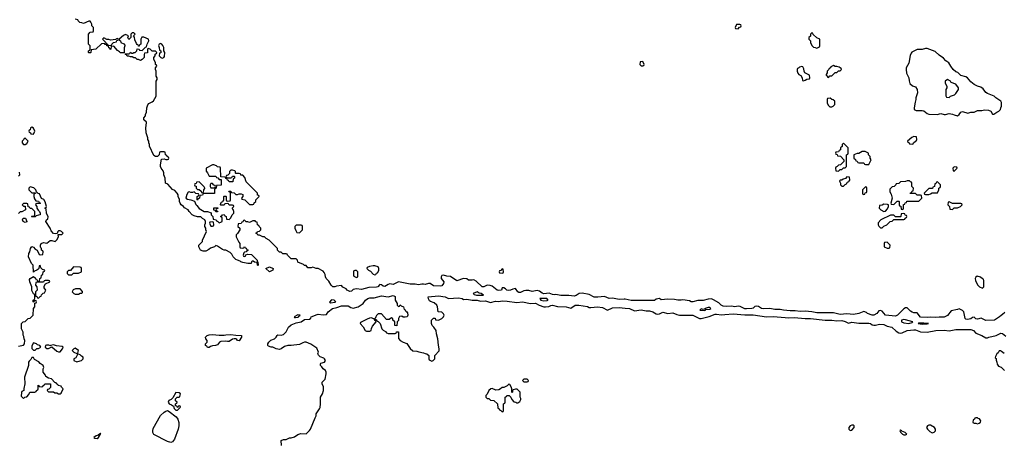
# Model space of a CAD drawing. Header units: inches. Extents: x 2789275 to 2951659, y 860290 to 1033804.
# Tile 94 of 256: x 2862766 to 2874530, y 972440 to 977504. Entities that reach past the tile are written whole.
import ezdxf

# ---------------------------------------------------------------- set-up
doc = ezdxf.new("R2010")
doc.units = ezdxf.units.IN
doc.header["$MEASUREMENT"] = 0
doc.layers.add('C8967', color=7, linetype='Continuous')
doc.layers.add('C8977', color=7, linetype='Continuous')

msp = doc.modelspace()

# ---------------------------------------------------------------- linework, layer by layer
at = {"layer": 'C8967', "color": 2}
for points, elevation in [([(2870000, 974161), (2869990, 974163), (2869930, 974160), (2869850, 974173), (2869810, 974170), (2869754, 974194), (2869674, 974186), (2869630, 974188), (2869570, 974219), (2869486, 974234), (2869450, 974229), (2869414, 974206), (2869390, 974200), (2869326, 974206), (2869230, 974206), (2869170, 974218), (2869150, 974215), (2869130, 974218), (2869090, 974236), (2869030, 974226), (2869010, 974233), (2868978, 974258), (2868950, 974267), (2868890, 974253), (2868850, 974265), (2868813, 974267), (2868790, 974263), (2868750, 974242), (2868730, 974243), (2868719, 974250), (2868690, 974289), (2868657, 974283), (2868630, 974270), (2868610, 974266), (2868588, 974270), (2868570, 974288), (2868550, 974298), (2868530, 974298), (2868522, 974270), (2868490, 974266), (2868469, 974270), (2868410, 974317), (2868387, 974327), (2868350, 974329), (2868310, 974309), (2868290, 974309), (2868220, 974380), (2868190, 974395), (2868170, 974389), (2868130, 974389), (2868107, 974407), (2868070, 974408), (2867990, 974382), (2867914, 974434), (2867870, 974438), (2867830, 974448), (2867810, 974446), (2867802, 974430), (2867802, 974410), (2867832, 974370), (2867831, 974350), (2867810, 974324), (2867790, 974319), (2867710, 974323), (2867670, 974349), (2867650, 974350), (2867610, 974339), (2867590, 974344), (2867570, 974343), (2867530, 974333), (2867490, 974343), (2867430, 974341), (2867290, 974369), (2867230, 974339), (2867190, 974345), (2867170, 974339), (2867130, 974313), (2867110, 974319), (2867090, 974335), (2867070, 974338), (2867045, 974310), (2867030, 974305), (2866939, 974301), (2866850, 974279), (2866790, 974288), (2866750, 974278), (2866730, 974258), (2866710, 974255), (2866678, 974270), (2866668, 974288), (2866628, 974308), (2866610, 974326), (2866550, 974318), (2866530, 974309), (2866508, 974310), (2866488, 974330), (2866460, 974380), (2866426, 974410), (2866418, 974430), (2866416, 974456), (2866403, 974483), (2866390, 974498), (2866330, 974528), (2866308, 974528), (2866270, 974546), (2866250, 974538), (2866210, 974538), (2866190, 974566), (2866170, 974566), (2866156, 974576), (2866087, 974607), (2866086, 974630), (2866070, 974646), (2866010, 974646), (2865966, 974690), (2865962, 974702), (2865950, 974706), (2865910, 974706), (2865890, 974726), (2865870, 974726), (2865846, 974750), (2865846, 974770), (2865746, 974870), (2865710, 974888), (2865690, 974908), (2865670, 974908), (2865630, 974926), (2865610, 974926), (2865602, 974942), (2865586, 974950), (2865602, 974958), (2865608, 974972), (2865630, 974974), (2865646, 974990), (2865646, 975010), (2865626, 975030), (2865622, 975042), (2865606, 975050), (2865602, 975082), (2865587, 975087), (2865578, 975098), (2865550, 975098), (2865510, 975078), (2865490, 975086), (2865470, 975086), (2865450, 975106), (2865438, 975102), (2865433, 975087), (2865418, 975082), (2865413, 975067), (2865378, 975062), (2865374, 975030), (2865394, 975010), (2865394, 974990), (2865370, 974946), (2865354, 974930), (2865354, 974910), (2865384, 974844), (2865394, 974830), (2865394, 974790), (2865398, 974778), (2865430, 974774), (2865442, 974778), (2865450, 974794), (2865458, 974778), (2865470, 974774), (2865478, 974758), (2865492, 974752), (2865490, 974746), (2865478, 974742), (2865473, 974727), (2865450, 974726), (2865442, 974718), (2865434, 974690), (2865438, 974678), (2865450, 974674), (2865462, 974678), (2865467, 974693), (2865490, 974702), (2865535, 974695), (2865602, 974630), (2865602, 974622), (2865613, 974607), (2865614, 974570), (2865610, 974566), (2865606, 974570), (2865602, 974602), (2865570, 974606), (2865556, 974616), (2865544, 974616), (2865534, 974610), (2865531, 974589), (2865491, 974589), (2865430, 974601), (2865408, 974610), (2865399, 974619), (2865370, 974628), (2865350, 974638), (2865315, 974670), (2865302, 974702), (2865279, 974719), (2865230, 974748), (2865209, 974749), (2865190, 974758), (2865130, 974798), (2865110, 974806), (2865094, 974790), (2865046, 974774), (2865025, 974755), (2864990, 974735), (2864956, 974736), (2864927, 974747), (2864908, 974788), (2864908, 974810), (2864948, 974852), (2864949, 974870), (2864998, 974970), (2864988, 974990), (2864988, 975010), (2864978, 975030), (2864978, 975050), (2864986, 975070), (2864986, 975090), (2864978, 975110), (2864949, 975129), (2864930, 975148), (2864890, 975149), (2864850, 975159), (2864828, 975170), (2864789, 975209), (2864778, 975230), (2864735, 975255), (2864722, 975270), (2864695, 975290), (2864682, 975310), (2864675, 975330), (2864675, 975355), (2864658, 975390), (2864658, 975410), (2864648, 975430), (2864620, 975460), (2864590, 975475), (2864536, 975536), (2864509, 975550), (2864502, 975610), (2864488, 975650), (2864487, 975673), (2864478, 975698), (2864455, 975730), (2864449, 975750), (2864449, 975770), (2864462, 975838), (2864490, 975842), (2864510, 975834), (2864530, 975834), (2864542, 975838), (2864546, 975850), (2864542, 975862), (2864527, 975867), (2864522, 975882), (2864507, 975887), (2864502, 975922), (2864490, 975926), (2864450, 975926), (2864438, 975922), (2864434, 975890), (2864411, 975869), (2864390, 975869), (2864370, 975882), (2864318, 975990), (2864318, 976010), (2864308, 976030), (2864308, 976050), (2864295, 976070), (2864295, 976090), (2864275, 976150), (2864274, 976210), (2864282, 976270), (2864279, 976279), (2864250, 976306), (2864248, 976330), (2864267, 976353), (2864268, 976372), (2864280, 976400), (2864285, 976450), (2864295, 976485), (2864310, 976502), (2864350, 976522), (2864365, 976535), (2864398, 976590), (2864395, 976750), (2864398, 976770), (2864408, 976790), (2864407, 976807), (2864398, 976830), (2864398, 976890), (2864389, 976909), (2864388, 976930), (2864406, 976950), (2864402, 976962), (2864388, 976968), (2864388, 976990), (2864368, 977030), (2864368, 977050), (2864386, 977070), (2864386, 977090), (2864402, 977098), (2864406, 977110), (2864387, 977127), (2864348, 977128), (2864326, 977150), (2864302, 977158), (2864294, 977150), (2864293, 977107), (2864258, 977102), (2864253, 977087), (2864252, 977050), (2864230, 977026), (2864210, 977018), (2864187, 977027), (2864170, 977028), (2864150, 977048), (2864130, 977049), (2864110, 977058), (2864090, 977058), (2864070, 977066), (2864050, 977066), (2864042, 977082), (2864030, 977086), (2864026, 977094), (2864070, 977094), (2864082, 977098), (2864090, 977114), (2864102, 977102), (2864116, 977104), (2864128, 977112), (2864147, 977113), (2864166, 977130), (2864170, 977154), (2864193, 977153), (2864198, 977138), (2864230, 977134), (2864270, 977174), (2864282, 977178), (2864288, 977210), (2864308, 977250), (2864306, 977270), (2864250, 977294), (2864226, 977294), (2864212, 977270), (2864214, 977210), (2864198, 977202), (2864193, 977187), (2864187, 977187), (2864182, 977202), (2864170, 977206), (2864160, 977220), (2864143, 977263), (2864136, 977296), (2864126, 977310), (2864146, 977330), (2864130, 977346), (2864110, 977346), (2864094, 977330), (2864094, 977290), (2864070, 977268), (2864058, 977290), (2864066, 977310), (2864030, 977328), (2864005, 977315), (2863954, 977270), (2863958, 977258), (2863972, 977252), (2863974, 977230), (2864010, 977214), (2864020, 977200), (2864022, 977190), (2864013, 977167), (2864014, 977106), (2863969, 977109), (2863960, 977120), (2863936, 977136), (2863890, 977186), (2863858, 977182), (2863854, 977150), (2863848, 977148), (2863842, 977162), (2863830, 977166), (2863826, 977186), (2863808, 977190), (2863806, 977206), (2863788, 977208), (2863778, 977218), (2863744, 977216), (2863674, 977150), (2863618, 977142), (2863614, 977110), (2863610, 977106), (2863590, 977106), (2863586, 977110), (2863586, 977130), (2863602, 977138), (2863606, 977150), (2863606, 977190), (2863586, 977210), (2863588, 977330), (2863607, 977353), (2863642, 977358), (2863646, 977370), (2863646, 977410), (2863628, 977430), (2863628, 977450), (2863616, 977476), (2863607, 977487), (2863590, 977488), (2863530, 977458), (2863507, 977467), (2863486, 977470), (2863466, 977490), (2863462, 977502), (2863429, 977509)], 2), ([(2862750, 975634), (2862766, 975650), (2862762, 975682)], 6), ([(2862750, 973601), (2862810, 973611), (2862824, 973630), (2862828, 973668), (2862818, 973690), (2862816, 973716), (2862807, 973733), (2862806, 973770), (2862786, 973810), (2862786, 973870), (2862808, 973892), (2862830, 973894), (2862866, 973930), (2862890, 973934), (2862927, 973973), (2862929, 974051), (2862946, 974070), (2862946, 974114), (2862962, 974118), (2862966, 974130), (2862962, 974142), (2862950, 974146), (2862938, 974142), (2862934, 974126), (2862928, 974130), (2862928, 974150), (2862942, 974158), (2862947, 974173), (2862947, 974207), (2862942, 974222), (2862930, 974226), (2862910, 974266), (2862909, 974310), (2862886, 974370), (2862884, 974396), (2862890, 974411), (2862930, 974434), (2862953, 974413), (2862958, 974398), (2862973, 974393), (2862978, 974378), (2862990, 974374), (2863002, 974378), (2863006, 974410), (2863022, 974418), (2863026, 974450), (2863042, 974458), (2863046, 974490), (2863062, 974498), (2863066, 974510), (2863038, 974518), (2863018, 974538), (2863010, 974566), (2862998, 974562), (2862994, 974530), (2862982, 974518), (2862972, 974508), (2862942, 974498), (2862930, 974486), (2862928, 974570), (2862908, 974590), (2862869, 974670), (2862873, 974710), (2862885, 974730), (2862895, 974770), (2862910, 974791), (2862930, 974785), (2862950, 974762), (2862974, 974750), (2862998, 974698), (2863010, 974694), (2863042, 974698), (2863046, 974730), (2863042, 974742), (2863027, 974747), (2863026, 974770), (2863018, 974778), (2863015, 974790), (2863015, 974810), (2863022, 974830), (2863050, 974841), (2863090, 974832), (2863130, 974865), (2863150, 974865), (2863190, 974852), (2863209, 974871), (2863228, 974910), (2863226, 974934), (2863270, 974934), (2863286, 974950), (2863266, 974970), (2863250, 974978), (2863230, 974978), (2863222, 974970), (2863214, 974946), (2863190, 974942), (2863169, 974949), (2863140, 974980), (2863129, 975010), (2863078, 975090), (2863087, 975113), (2863102, 975118), (2863106, 975150), (2863088, 975188), (2863082, 975242), (2863066, 975250), (2863082, 975258), (2863086, 975270), (2863070, 975326), (2863055, 975355), (2863027, 975367), (2863002, 975422), (2862987, 975427), (2862966, 975446), (2862958, 975470), (2862934, 975494), (2862890, 975506), (2862874, 975490), (2862874, 975470), (2862910, 975434), (2862954, 975434), (2862953, 975427), (2862938, 975422), (2862934, 975410), (2862934, 975390), (2862944, 975364), (2862958, 975338), (2862990, 975334), (2862998, 975318), (2863014, 975310), (2863010, 975306), (2862970, 975306), (2862958, 975302), (2862954, 975290), (2862972, 975272), (2862972, 975250), (2862985, 975225), (2863002, 975210), (2863012, 975190), (2863012, 975170), (2862990, 975168), (2862962, 975158), (2862950, 975146), (2862910, 975146), (2862906, 975150), (2862910, 975154), (2862942, 975158), (2862946, 975170), (2862946, 975210), (2862910, 975246), (2862890, 975246), (2862882, 975262), (2862867, 975267), (2862862, 975302), (2862850, 975306), (2862810, 975306), (2862794, 975290), (2862810, 975274), (2862833, 975273), (2862834, 975230), (2862790, 975206), (2862770, 975206), (2862750, 975186)], 6), ([(2865893, 972413), (2865890, 972474), (2865916, 972484), (2865950, 972485), (2865990, 972505), (2866010, 972506), (2866050, 972518), (2866090, 972545), (2866125, 972555), (2866190, 972552), (2866230, 972592), (2866242, 972610), (2866295, 972745), (2866308, 972770), (2866308, 972792), (2866349, 972850), (2866354, 972866), (2866359, 972910), (2866358, 972990), (2866382, 973030), (2866394, 973070), (2866394, 973114), (2866378, 973150), (2866378, 973170), (2866414, 973206), (2866428, 973270), (2866428, 973290), (2866418, 973310), (2866390, 973328), (2866374, 973354), (2866358, 973370), (2866358, 973390), (2866364, 973396), (2866406, 973410), (2866418, 973430), (2866408, 973450), (2866398, 973458), (2866355, 973475), (2866335, 973495), (2866329, 973510), (2866335, 973530), (2866317, 973577), (2866243, 973623), (2866190, 973649), (2866170, 973649), (2866150, 973642), (2866110, 973622), (2866010, 973609), (2865970, 973609), (2865930, 973595), (2865890, 973568), (2865870, 973562), (2865830, 973569), (2865790, 973589), (2865769, 973589), (2865740, 973600), (2865729, 973610), (2865729, 973630), (2865742, 973650), (2865767, 973673), (2865812, 973688), (2865832, 973708), (2865842, 973730), (2865850, 973735), (2865890, 973731), (2865919, 973741), (2865949, 973771), (2865978, 973830), (2866010, 973855), (2866070, 973879), (2866130, 973893), (2866170, 973918), (2866230, 973925), (2866244, 973936), (2866250, 973951), (2866320, 973980), (2866330, 973983), (2866390, 973974), (2866430, 973981), (2866450, 974011), (2866502, 974050), (2866556, 974064), (2866610, 974085), (2866690, 974085), (2866722, 974062), (2866750, 974055), (2866810, 974073), (2866869, 974110), (2866899, 974150), (2866925, 974170), (2866950, 974178), (2867000, 974180), (2867090, 974204), (2867170, 974192), (2867230, 974206), (2867253, 974193), (2867251, 974150), (2867274, 974110), (2867274, 974090), (2867290, 974074), (2867302, 974078), (2867310, 974094), (2867322, 974082), (2867351, 974071), (2867358, 974038), (2867370, 974034), (2867378, 974018), (2867393, 974013), (2867400, 974000), (2867402, 973970), (2867394, 973950), (2867370, 973946), (2867348, 973948), (2867330, 973958), (2867305, 973955), (2867292, 973930), (2867292, 973908), (2867274, 973890), (2867270, 973846), (2867247, 973847), (2867246, 973890), (2867226, 973910), (2867226, 973930), (2867210, 973938), (2867180, 973920), (2867150, 973918), (2867090, 973988), (2867050, 973986), (2867030, 973966), (2867022, 973950), (2867014, 973930), (2867018, 973918), (2867030, 973914), (2867038, 973898), (2867050, 973894), (2867074, 973870), (2867092, 973810), (2867110, 973792), (2867137, 973777), (2867150, 973762), (2867170, 973754), (2867250, 973754), (2867262, 973758), (2867267, 973773), (2867290, 973774), (2867293, 973693), (2867312, 973670), (2867347, 973647), (2867391, 973631), (2867430, 973572), (2867464, 973544), (2867510, 973542), (2867533, 973533), (2867590, 973522), (2867610, 973512), (2867631, 973511), (2867654, 973490), (2867654, 973450), (2867658, 973438), (2867690, 973422), (2867706, 973430), (2867726, 973450), (2867726, 973490), (2867776, 973544), (2867778, 973570), (2867768, 973612), (2867762, 973690), (2867744, 973750), (2867742, 973790), (2867715, 973830), (2867695, 973850), (2867688, 973870), (2867688, 973912), (2867710, 973934), (2867730, 973934), (2867734, 973914), (2867770, 973912), (2867810, 973932), (2867828, 973950), (2867838, 973970), (2867830, 973986), (2867810, 974006), (2867766, 974010), (2867758, 974070), (2867748, 974090), (2867718, 974118), (2867674, 974134), (2867662, 974142), (2867650, 974166), (2867648, 974190), (2867770, 974202), (2867850, 974190), (2867890, 974172), (2868010, 974179), (2868051, 974170), (2868070, 974159), (2868110, 974163), (2868170, 974150), (2868230, 974152), (2868270, 974137), (2868330, 974143), (2868390, 974121), (2868450, 974139), (2868490, 974135), (2868530, 974144), (2868590, 974140), (2868704, 974124), (2868774, 974130), (2868870, 974113), (2868930, 974114), (2868972, 974092), (2869030, 974072), (2869050, 974070), (2869086, 974074), (2869110, 974087), (2869130, 974090), (2869190, 974076), (2869294, 974070), (2869350, 974056), (2869402, 974090), (2869448, 974092), (2869550, 974074), (2869570, 974065), (2869590, 974062), (2869670, 974070), (2869730, 974064), (2869790, 974031), (2869850, 974059), (2869930, 974065), (2870000, 974057)], 2)]:
    msp.add_lwpolyline(points, dxfattribs=dict(at, elevation=elevation))
for points, elevation in [([(2863770, 977286), (2863754, 977270), (2863794, 977230), (2863798, 977218), (2863814, 977210), (2863818, 977198), (2863850, 977194), (2863862, 977198), (2863866, 977210), (2863887, 977233), (2863922, 977238), (2863926, 977254), (2863942, 977258), (2863946, 977270), (2863930, 977278), (2863914, 977270), (2863914, 977266), (2863850, 977258), (2863830, 977268), (2863808, 977268)], 2), ([(2864450, 977218), (2864434, 977210), (2864425, 977195), (2864434, 977170), (2864438, 977138), (2864454, 977130), (2864453, 977107), (2864438, 977102), (2864434, 977070), (2864454, 977050), (2864470, 977042), (2864486, 977050), (2864496, 977064), (2864498, 977110), (2864486, 977130), (2864486, 977170), (2864476, 977196), (2864466, 977210)], 2), ([(2862910, 976218), (2862894, 976210), (2862892, 976188), (2862878, 976182), (2862874, 976170), (2862878, 976158), (2862894, 976150), (2862898, 976138), (2862930, 976134), (2862948, 976170), (2862930, 976206)], 6), ([(2862830, 976086), (2862818, 976082), (2862814, 976070), (2862794, 976050), (2862794, 976030), (2862813, 976013), (2862830, 976012), (2862850, 976022), (2862866, 976050)], 6), ([(2865070, 975768), (2864994, 975730), (2864993, 975693), (2865010, 975674), (2865030, 975634), (2865110, 975634), (2865118, 975618), (2865133, 975613), (2865150, 975594), (2865173, 975593), (2865173, 975527), (2865118, 975522), (2865114, 975490), (2865098, 975482), (2865094, 975470), (2865093, 975427), (2864970, 975426), (2864958, 975422), (2864950, 975406), (2864918, 975402), (2864914, 975370), (2864898, 975362), (2864890, 975346), (2864886, 975350), (2864886, 975390), (2864902, 975398), (2864906, 975410), (2864902, 975422), (2864870, 975426), (2864850, 975446), (2864830, 975438), (2864810, 975438), (2864790, 975446), (2864778, 975442), (2864764, 975416), (2864752, 975370), (2864770, 975358), (2864812, 975352), (2864853, 975333), (2864870, 975294), (2864884, 975284), (2864910, 975245), (2864970, 975212), (2865010, 975212), (2865053, 975193), (2865054, 975170), (2865074, 975150), (2865078, 975118), (2865113, 975113), (2865118, 975098), (2865133, 975093), (2865150, 975074), (2865170, 975082), (2865186, 975090), (2865186, 975130), (2865182, 975142), (2865166, 975150), (2865182, 975158), (2865187, 975173), (2865210, 975174), (2865218, 975158), (2865232, 975152), (2865238, 975118), (2865270, 975114), (2865290, 975134), (2865306, 975170), (2865326, 975190), (2865326, 975210), (2865316, 975236), (2865306, 975250), (2865326, 975270), (2865322, 975282), (2865310, 975286), (2865270, 975286), (2865262, 975302), (2865250, 975306), (2865218, 975302), (2865210, 975286), (2865170, 975286), (2865166, 975290), (2865167, 975313), (2865182, 975318), (2865187, 975333), (2865202, 975338), (2865206, 975350), (2865206, 975390), (2865210, 975394), (2865230, 975394), (2865234, 975390), (2865234, 975350), (2865238, 975338), (2865250, 975334), (2865282, 975338), (2865286, 975350), (2865286, 975430), (2865282, 975442), (2865270, 975446), (2865266, 975454), (2865290, 975454), (2865298, 975438), (2865330, 975434), (2865350, 975414), (2865370, 975414), (2865390, 975422), (2865410, 975422), (2865430, 975414), (2865432, 975390), (2865414, 975370), (2865418, 975358), (2865454, 975350), (2865510, 975294), (2865550, 975294), (2865562, 975298), (2865567, 975313), (2865586, 975330), (2865586, 975350), (2865626, 975390), (2865622, 975402), (2865607, 975407), (2865606, 975430), (2865470, 975566), (2865456, 975616), (2865430, 975646), (2865407, 975647), (2865402, 975662), (2865390, 975666), (2865350, 975666), (2865346, 975670), (2865346, 975690), (2865336, 975696), (2865310, 975706), (2865290, 975706), (2865274, 975690), (2865273, 975667), (2865253, 975647), (2865238, 975642), (2865234, 975630), (2865238, 975618), (2865250, 975614), (2865290, 975614), (2865302, 975618), (2865307, 975633), (2865330, 975634), (2865334, 975630), (2865334, 975610), (2865318, 975602), (2865314, 975566), (2865270, 975566), (2865262, 975582), (2865247, 975587), (2865242, 975602), (2865227, 975607), (2865222, 975622), (2865167, 975627), (2865166, 975730), (2865162, 975742), (2865130, 975746), (2865116, 975756), (2865087, 975767)], 2), ([(2864910, 975566), (2864878, 975562), (2864873, 975547), (2864858, 975542), (2864854, 975530), (2864858, 975518), (2864873, 975513), (2864874, 975490), (2864890, 975474), (2864910, 975474), (2864933, 975453), (2864938, 975438), (2864950, 975434), (2864962, 975438), (2864966, 975470), (2864976, 975484), (2864978, 975490), (2864970, 975506)], 2), ([(2865070, 975546), (2865050, 975546), (2865042, 975530), (2865042, 975510), (2865050, 975494), (2865090, 975494), (2865102, 975498), (2865106, 975510), (2865102, 975522), (2865087, 975527)], 2), ([(2865110, 975206), (2865102, 975222), (2865087, 975227), (2865087, 975253), (2865133, 975253), (2865133, 975247), (2865118, 975242), (2865114, 975230), (2865118, 975218), (2865133, 975213), (2865130, 975206)], 2), ([(2862830, 975078), (2862808, 975090), (2862798, 975110), (2862807, 975133), (2862834, 975130), (2862852, 975092), (2862850, 975086)], 6), ([(2865070, 975086), (2865038, 975082), (2865034, 975070), (2865050, 975034), (2865070, 975034), (2865082, 975038), (2865086, 975050), (2865082, 975082)], 2), ([(2866130, 975046), (2866070, 975046), (2866054, 975030), (2866054, 975010), (2866064, 974984), (2866078, 974958), (2866110, 974954), (2866146, 974990), (2866146, 975030), (2866142, 975042)], 2), ([(2867010, 974562), (2866990, 974562), (2866946, 974554), (2866918, 974542), (2866914, 974530), (2866934, 974510), (2866957, 974497), (2866990, 974462), (2867010, 974454), (2867022, 974458), (2867028, 974472), (2867042, 974478), (2867056, 974504), (2867058, 974530), (2867048, 974548)], 2), ([(2863410, 974548), (2863373, 974507), (2863350, 974506), (2863334, 974490), (2863334, 974470), (2863350, 974454), (2863390, 974454), (2863410, 974474), (2863470, 974472), (2863506, 974490), (2863506, 974530), (2863502, 974542), (2863490, 974546)], 6), ([(2865750, 974488), (2865708, 974530), (2865750, 974551), (2865794, 974530), (2865790, 974508)], 2), ([(2866790, 974506), (2866770, 974506), (2866758, 974502), (2866754, 974490), (2866754, 974450), (2866758, 974438), (2866790, 974422), (2866806, 974430), (2866806, 974490)], 2), ([(2868530, 974526), (2868513, 974507), (2868498, 974502), (2868494, 974490), (2868498, 974478), (2868530, 974474), (2868542, 974478), (2868546, 974490), (2868542, 974522)], 2), ([(2863110, 974386), (2863070, 974386), (2863058, 974382), (2863050, 974366), (2862970, 974366), (2862958, 974362), (2862954, 974330), (2862972, 974312), (2862974, 974270), (2862954, 974250), (2862954, 974210), (2862958, 974198), (2862970, 974194), (2862978, 974178), (2862990, 974174), (2863010, 974194), (2863022, 974198), (2863027, 974213), (2863047, 974233), (2863062, 974238), (2863078, 974270), (2863060, 974300), (2863060, 974320), (2863075, 974345), (2863126, 974370), (2863122, 974382)], 6), ([(2863433, 974287), (2863405, 974275), (2863394, 974250), (2863414, 974230), (2863430, 974222), (2863470, 974222), (2863490, 974234), (2863510, 974234), (2863516, 974244), (2863516, 974256), (2863490, 974286)], 6), ([(2868230, 974249), (2868182, 974230), (2868197, 974217), (2868222, 974210), (2868290, 974209), (2868306, 974210), (2868278, 974230), (2868256, 974236)], 6), ([(2866490, 974154), (2866466, 974126), (2866478, 974118), (2866530, 974125), (2866544, 974130), (2866522, 974150)], 6), ([(2869066, 974170), (2868982, 974170), (2868992, 974150), (2869030, 974144), (2869070, 974148), (2869078, 974150)], 6), ([(2866090, 973975), (2866047, 973950), (2866050, 973945), (2866063, 973943), (2866090, 973946), (2866099, 973950), (2866102, 973958), (2866118, 973970)], 6), ([(2866970, 973938), (2866945, 973935), (2866917, 973923), (2866838, 973882), (2866834, 973870), (2866870, 973834), (2866894, 973790), (2866910, 973782), (2866950, 973782), (2866966, 973790), (2866968, 973812), (2866980, 973840), (2867026, 973890), (2867022, 973902), (2867010, 973906), (2867006, 973926), (2866994, 973926)], 2), ([(2865150, 973732), (2865210, 973732), (2865230, 973738), (2865290, 973741), (2865350, 973732), (2865414, 973730), (2865414, 973710), (2865390, 973666), (2865370, 973668), (2865362, 973682), (2865350, 973689), (2865330, 973689), (2865310, 973685), (2865270, 973655), (2865250, 973655), (2865230, 973662), (2865170, 973658), (2865154, 973650), (2865130, 973618), (2865107, 973607), (2865070, 973606), (2865044, 973596), (2865030, 973586), (2865010, 973586), (2865002, 973602), (2864986, 973610), (2864986, 973630), (2865006, 973650), (2865006, 973670), (2864988, 973688), (2864986, 973710), (2865006, 973730), (2865030, 973738), (2865070, 973742)], 2), ([(2862930, 973642), (2862910, 973606), (2862910, 973574), (2862930, 973552), (2862950, 973552), (2862970, 973574), (2862990, 973574), (2863018, 973590), (2863006, 973610), (2862978, 973618), (2862966, 973630)], 6), ([(2863170, 973618), (2863134, 973610), (2863134, 973606), (2863113, 973613), (2863087, 973613), (2863073, 973607), (2863072, 973590), (2863090, 973572), (2863110, 973572), (2863150, 973594), (2863210, 973542), (2863230, 973532), (2863250, 973532), (2863278, 973570), (2863286, 973590), (2863275, 973595), (2863204, 973604)], 6), ([(2863430, 973578), (2863414, 973570), (2863394, 973550), (2863414, 973530), (2863450, 973514), (2863462, 973518), (2863468, 973550)], 6), ([(2863470, 973506), (2863458, 973502), (2863437, 973463), (2863414, 973450), (2863414, 973430), (2863450, 973412), (2863490, 973426), (2863506, 973430), (2863526, 973450), (2863526, 973470), (2863503, 973483), (2863490, 973498)], 6), ([(2862930, 973466), (2862910, 973466), (2862897, 973443), (2862877, 973423), (2862871, 973409), (2862871, 973370), (2862825, 973230), (2862828, 973152), (2862814, 973094), (2862814, 973070), (2862790, 973058), (2862786, 973046), (2862785, 973005), (2862790, 972994), (2862810, 972974), (2862828, 972992), (2862850, 972994), (2862876, 973024), (2862888, 973052), (2862947, 973053), (2862962, 973058), (2862966, 973070), (2862982, 973078), (2862986, 973090), (2862986, 973134), (2862994, 973130), (2862998, 973118), (2863030, 973114), (2863042, 973118), (2863046, 973130), (2863062, 973138), (2863068, 973152), (2863132, 973152), (2863132, 973108), (2863113, 973087), (2863098, 973082), (2863094, 973070), (2863110, 973054), (2863170, 973054), (2863184, 973044), (2863210, 973042), (2863230, 973032), (2863250, 973032), (2863260, 973040), (2863286, 973090), (2863266, 973110), (2863262, 973122), (2863226, 973130), (2863222, 973142), (2863206, 973150), (2863202, 973162), (2863187, 973167), (2863146, 973210), (2863110, 973218), (2863078, 973238), (2863074, 973254), (2863046, 973290), (2863046, 973330), (2863055, 973345), (2863048, 973370), (2863010, 973395), (2862993, 973413), (2862943, 973443)], 6), ([(2868610, 973146), (2868592, 973128), (2868552, 973108), (2868530, 973108), (2868511, 973089), (2868490, 973078), (2868456, 973076), (2868410, 973095), (2868394, 973090), (2868372, 973070), (2868352, 973028), (2868334, 973010), (2868334, 972990), (2868350, 972974), (2868370, 972974), (2868390, 972954), (2868430, 972952), (2868473, 972913), (2868478, 972858), (2868493, 972853), (2868498, 972838), (2868513, 972833), (2868530, 972814), (2868542, 972818), (2868546, 972830), (2868546, 972910), (2868562, 972918), (2868566, 972930), (2868566, 972990), (2868582, 972998), (2868587, 973013), (2868613, 973013), (2868633, 972993), (2868644, 972964), (2868670, 972934), (2868692, 972932), (2868704, 972924), (2868716, 972924), (2868742, 972938), (2868755, 972965), (2868755, 972975), (2868747, 972993), (2868746, 973050), (2868710, 973086), (2868690, 973086), (2868662, 973078), (2868654, 973070), (2868654, 973050), (2868647, 973047), (2868646, 973090), (2868636, 973116), (2868622, 973142)], 2), ([(2868830, 973206), (2868790, 973206), (2868774, 973190), (2868790, 973174), (2868830, 973174), (2868842, 973178), (2868846, 973190)], 2), ([(2864630, 973048), (2864596, 972984), (2864577, 972963), (2864548, 972952), (2864538, 972930), (2864550, 972912), (2864580, 972900), (2864602, 972882), (2864610, 972854), (2864625, 972845), (2864630, 972834), (2864650, 972834), (2864686, 972870), (2864682, 972882), (2864670, 972886), (2864658, 972882), (2864654, 972866), (2864650, 972866), (2864642, 972882), (2864627, 972887), (2864626, 972910), (2864642, 972918), (2864646, 972930), (2864628, 972948), (2864628, 972970), (2864649, 972991), (2864670, 972992), (2864679, 973001), (2864688, 973030), (2864670, 973042)], 6), ([(2864570, 972451), (2864530, 972460), (2864370, 972546), (2864356, 972570), (2864355, 972590), (2864362, 972618), (2864449, 972771), (2864490, 972812), (2864510, 972825), (2864530, 972830), (2864550, 972820), (2864636, 972756), (2864655, 972730), (2864668, 972690), (2864669, 972650), (2864661, 972610), (2864614, 972490), (2864590, 972458)], 2), ([(2863730, 972558), (2863714, 972550), (2863714, 972546), (2863710, 972548), (2863702, 972538), (2863678, 972530), (2863652, 972510), (2863662, 972502), (2863690, 972496), (2863709, 972510), (2863735, 972555)], 6)]:
    msp.add_lwpolyline(points, close=True, dxfattribs=dict(at, elevation=elevation))
at = {"layer": 'C8977', "color": 2}
for points, elevation in [([(2871370, 977446), (2871330, 977446), (2871314, 977410), (2871318, 977398), (2871350, 977394), (2871367, 977413), (2871382, 977418), (2871386, 977430), (2871382, 977442)], 2), ([(2872230, 977346), (2872214, 977330), (2872213, 977307), (2872194, 977290), (2872194, 977270), (2872214, 977250), (2872214, 977230), (2872230, 977194), (2872250, 977174), (2872272, 977172), (2872290, 977162), (2872322, 977178), (2872326, 977190), (2872326, 977270), (2872290, 977286), (2872247, 977327), (2872242, 977342)], 2), ([(2873610, 977161), (2873590, 977161), (2873550, 977149), (2873490, 977146), (2873426, 977114), (2873417, 977103), (2873405, 977075), (2873390, 976986), (2873358, 976930), (2873356, 976910), (2873363, 976863), (2873391, 976810), (2873392, 976772), (2873402, 976742), (2873435, 976715), (2873470, 976701), (2873490, 976670), (2873491, 976630), (2873471, 976570), (2873474, 976550), (2873463, 976517), (2873451, 976450), (2873452, 976430), (2873477, 976417), (2873550, 976419), (2873570, 976413), (2873610, 976383), (2873630, 976376), (2873729, 976371), (2873770, 976381), (2873810, 976371), (2873829, 976371), (2873870, 976382), (2873910, 976376), (2873930, 976366), (2873970, 976356), (2873989, 976370), (2874010, 976398), (2874030, 976406), (2874094, 976386), (2874130, 976398), (2874170, 976398), (2874210, 976418), (2874263, 976417), (2874294, 976426), (2874341, 976421), (2874370, 976412), (2874390, 976374), (2874410, 976374), (2874416, 976384), (2874440, 976400), (2874466, 976410), (2874486, 976430), (2874488, 976450), (2874498, 976470), (2874495, 976515), (2874488, 976530), (2874430, 976569), (2874408, 976590), (2874330, 976622), (2874310, 976635), (2874277, 976677), (2874250, 976698), (2874210, 976709), (2874170, 976729), (2874130, 976762), (2874089, 976809), (2874070, 976819), (2874010, 976835), (2873974, 976874), (2873950, 976881), (2873917, 976910), (2873890, 976949), (2873869, 976990), (2873830, 977014), (2873803, 977043), (2873750, 977079), (2873704, 977124)], 2), ([(2870210, 977006), (2870178, 977002), (2870174, 976970), (2870190, 976954), (2870210, 976954), (2870222, 976958), (2870226, 976970)], 2), ([(2872110, 976946), (2872082, 976938), (2872073, 976927), (2872058, 976922), (2872054, 976910), (2872054, 976890), (2872064, 976864), (2872074, 976850), (2872098, 976838), (2872114, 976810), (2872118, 976778), (2872130, 976774), (2872150, 976782), (2872170, 976794), (2872202, 976798), (2872206, 976810), (2872202, 976842), (2872146, 976870), (2872138, 976890), (2872136, 976916), (2872122, 976942)], 2), ([(2872490, 976958), (2872458, 976942), (2872454, 976930), (2872438, 976922), (2872433, 976907), (2872414, 976890), (2872414, 976870), (2872402, 976850), (2872402, 976842), (2872413, 976833), (2872418, 976818), (2872430, 976814), (2872447, 976833), (2872470, 976834), (2872510, 976874), (2872530, 976874), (2872547, 976893), (2872570, 976894), (2872586, 976910), (2872582, 976922), (2872556, 976936), (2872530, 976946), (2872510, 976946)], 2), ([(2873850, 976788), (2873822, 976770), (2873824, 976744), (2873842, 976710), (2873842, 976690), (2873832, 976670), (2873833, 976593), (2873838, 976578), (2873870, 976574), (2873886, 976590), (2873934, 976606), (2873950, 976622), (2873982, 976670), (2873982, 976690), (2873950, 976734), (2873895, 976755), (2873886, 976770)], 6), ([(2872450, 976566), (2872418, 976562), (2872414, 976550), (2872414, 976510), (2872424, 976484), (2872444, 976464), (2872470, 976462), (2872486, 976470), (2872506, 976490), (2872506, 976530), (2872487, 976547), (2872468, 976548)], 2), ([(2873450, 976106), (2873424, 976096), (2873374, 976050), (2873378, 976038), (2873393, 976033), (2873398, 976018), (2873430, 976014), (2873442, 976018), (2873447, 976033), (2873467, 976053), (2873482, 976058), (2873486, 976070), (2873482, 976102)], 2), ([(2872610, 976026), (2872594, 976010), (2872593, 975987), (2872574, 975970), (2872574, 975950), (2872558, 975942), (2872550, 975926), (2872518, 975922), (2872514, 975910), (2872518, 975898), (2872533, 975893), (2872538, 975878), (2872573, 975873), (2872614, 975830), (2872613, 975807), (2872573, 975767), (2872550, 975766), (2872533, 975747), (2872518, 975742), (2872514, 975730), (2872518, 975698), (2872550, 975694), (2872567, 975713), (2872590, 975714), (2872607, 975733), (2872630, 975734), (2872646, 975750), (2872646, 975890), (2872662, 975898), (2872666, 975910), (2872666, 975970)], 2), ([(2872867, 975927), (2872833, 975927), (2872790, 975906), (2872770, 975906), (2872734, 975890), (2872734, 975850), (2872753, 975833), (2872758, 975818), (2872773, 975813), (2872778, 975798), (2872790, 975794), (2872850, 975794), (2872858, 975778), (2872870, 975774), (2872910, 975774), (2872938, 975830), (2872926, 975850), (2872926, 975870), (2872908, 975888), (2872906, 975910)], 2), ([(2873930, 975746), (2873914, 975730), (2873918, 975698), (2873930, 975694), (2873966, 975730), (2873962, 975742)], 2), ([(2872650, 975626), (2872633, 975607), (2872604, 975596), (2872590, 975586), (2872570, 975586), (2872562, 975578), (2872564, 975564), (2872574, 975550), (2872574, 975530), (2872590, 975514), (2872610, 975514), (2872630, 975534), (2872642, 975538), (2872647, 975553), (2872662, 975558), (2872667, 975573), (2872682, 975578), (2872686, 975590), (2872682, 975622)], 2), ([(2872870, 975506), (2872834, 975470), (2872834, 975430), (2872838, 975418), (2872850, 975414), (2872862, 975418), (2872867, 975433), (2872882, 975438), (2872886, 975450), (2872886, 975490), (2872882, 975502)], 2), ([(2873398, 975578), (2873370, 975578), (2873350, 975568), (2873290, 975566), (2873270, 975546), (2873238, 975542), (2873234, 975530), (2873214, 975510), (2873190, 975506), (2873164, 975476), (2873164, 975444), (2873180, 975420), (2873192, 975370), (2873174, 975310), (2873178, 975298), (2873210, 975294), (2873250, 975334), (2873270, 975334), (2873274, 975330), (2873274, 975290), (2873278, 975278), (2873293, 975273), (2873298, 975238), (2873310, 975234), (2873322, 975238), (2873326, 975250), (2873327, 975293), (2873342, 975298), (2873347, 975313), (2873362, 975318), (2873367, 975333), (2873510, 975334), (2873546, 975370), (2873542, 975402), (2873530, 975406), (2873490, 975406), (2873470, 975426), (2873407, 975427), (2873410, 975434), (2873422, 975438), (2873430, 975454), (2873442, 975458), (2873446, 975490), (2873426, 975510), (2873426, 975550), (2873422, 975562), (2873410, 975566)], 2), ([(2873730, 975566), (2873718, 975562), (2873713, 975547), (2873698, 975542), (2873694, 975510), (2873678, 975502), (2873673, 975487), (2873630, 975486), (2873574, 975430), (2873578, 975418), (2873590, 975414), (2873630, 975414), (2873650, 975422), (2873670, 975434), (2873730, 975434), (2873746, 975470), (2873746, 975490), (2873762, 975498), (2873766, 975510), (2873766, 975530)], 2), ([(2873090, 975298), (2873070, 975286), (2873038, 975282), (2873034, 975250), (2873054, 975230), (2873090, 975212), (2873110, 975214), (2873136, 975244), (2873146, 975270), (2873146, 975290), (2873135, 975295)], 2), ([(2873870, 975326), (2873858, 975322), (2873854, 975290), (2873874, 975270), (2873878, 975238), (2873910, 975234), (2873930, 975254), (2873970, 975254), (2874006, 975270), (2874026, 975290), (2874022, 975302), (2874010, 975306), (2873910, 975306)], 2), ([(2873330, 975186), (2873298, 975182), (2873294, 975150), (2873290, 975146), (2873230, 975146), (2873210, 975166), (2873170, 975166), (2873054, 975110), (2873024, 975076), (2873022, 975050), (2873030, 975034), (2873050, 975014), (2873070, 975014), (2873090, 975034), (2873126, 975050), (2873166, 975090), (2873190, 975094), (2873210, 975114), (2873330, 975114), (2873342, 975118), (2873347, 975133), (2873362, 975138), (2873366, 975150), (2873362, 975162), (2873347, 975167), (2873342, 975182)], 2), ([(2873130, 974846), (2873098, 974842), (2873094, 974830), (2873094, 974790), (2873130, 974774), (2873150, 974774), (2873162, 974778), (2873166, 974810)], 2), ([(2874204, 974436), (2874190, 974426), (2874182, 974410), (2874184, 974384), (2874210, 974334), (2874234, 974310), (2874270, 974294), (2874286, 974310), (2874287, 974387), (2874282, 974402), (2874270, 974406), (2874247, 974427)], 2), ([(2871010, 974062), (2870990, 974062), (2870954, 974050), (2870958, 974042), (2870950, 974046), (2870930, 974038), (2870910, 974046), (2870894, 974030), (2870950, 974028), (2870958, 974030), (2870960, 974040), (2871010, 974043), (2871022, 974050)], 6), ([(2873330, 973919), (2873302, 973910), (2873302, 973890), (2873330, 973881), (2873390, 973871), (2873430, 973885), (2873438, 973890), (2873350, 973916)], 6), ([(2873570, 973877), (2873523, 973877), (2873505, 973875), (2873502, 973870), (2873550, 973864), (2873610, 973867), (2873626, 973870)], 6), ([(2874210, 972746), (2874190, 972746), (2874178, 972742), (2874174, 972730), (2874158, 972722), (2874154, 972690), (2874170, 972682), (2874190, 972682), (2874210, 972672), (2874230, 972682), (2874247, 972693), (2874248, 972710), (2874234, 972734), (2874218, 972738)], 2), ([(2872730, 972658), (2872710, 972658), (2872690, 972648), (2872672, 972630), (2872672, 972610), (2872680, 972600), (2872690, 972592), (2872710, 972598), (2872735, 972630), (2872738, 972650)], 2), ([(2873290, 972598), (2873285, 972595), (2873282, 972590), (2873290, 972574), (2873314, 972550), (2873330, 972542), (2873350, 972542), (2873366, 972550), (2873346, 972570), (2873306, 972586), (2873306, 972590)], 2), ([(2873650, 972658), (2873630, 972658), (2873614, 972650), (2873602, 972630), (2873612, 972610), (2873640, 972580), (2873670, 972565), (2873690, 972572), (2873708, 972590), (2873708, 972610), (2873695, 972630)], 2)]:
    msp.add_lwpolyline(points, close=True, dxfattribs=dict(at, elevation=elevation))
at = {"layer": 'C8977', "color": 2, "elevation": 2}
for points in [[(2874537, 974003), (2874510, 973978), (2874491, 973969), (2874472, 973950), (2874414, 973910), (2874310, 973909), (2874254, 973934), (2874210, 973925), (2874189, 973929), (2874170, 973946), (2874150, 973942), (2874131, 973929), (2874090, 973921), (2874070, 973924), (2874062, 973930), (2874048, 974010), (2874030, 974028), (2873990, 974048), (2873970, 974038), (2873897, 974023), (2873851, 973969), (2873813, 973947), (2873750, 973949), (2873710, 973944), (2873651, 973949), (2873610, 973942), (2873530, 973947), (2873490, 973999), (2873450, 974001), (2873430, 974009), (2873410, 974021), (2873370, 974061), (2873350, 974059), (2873330, 974047), (2873254, 973970), (2873230, 973960), (2873109, 973970), (2873070, 974018), (2873050, 974029), (2873030, 974022), (2873005, 973990), (2872970, 973973), (2872950, 973973), (2872895, 973990), (2872883, 974003), (2872850, 974014), (2872830, 974009), (2872792, 973990), (2872730, 973980), (2872650, 973988), (2872570, 973980), (2872490, 973998), (2872290, 974001), (2872230, 974013), (2872150, 974018), (2872090, 974016), (2872030, 974023), (2871970, 974024), (2871890, 974030), (2871850, 974038), (2871790, 974040), (2871730, 974053), (2871650, 974046), (2871629, 974050), (2871595, 974075), (2871570, 974081), (2871550, 974074), (2871530, 974057), (2871512, 974050), (2871450, 974046), (2871428, 974048), (2871374, 974074), (2871350, 974078), (2871310, 974073), (2871270, 974079), (2871210, 974075), (2871170, 974081), (2871147, 974090), (2871118, 974118), (2871056, 974156), (2871030, 974165), (2870990, 974162), (2870930, 974147), (2870870, 974146), (2870810, 974129), (2870790, 974129), (2870770, 974142), (2870690, 974154), (2870670, 974149), (2870630, 974149), (2870590, 974159), (2870510, 974163), (2870430, 974155), (2870410, 974169), (2870370, 974164), (2870352, 974148), (2870335, 974145), (2870070, 974147), (2870000, 974161)], [(2870000, 974057), (2870050, 974052), (2870110, 974023), (2870190, 974034), (2870250, 974023), (2870290, 974025), (2870330, 974013), (2870370, 973988), (2870390, 973985), (2870410, 973988), (2870450, 974007), (2870510, 973993), (2870570, 974001), (2870618, 973978), (2870650, 973971), (2870810, 973971), (2870890, 973933), (2870910, 973933), (2871004, 973956), (2871077, 973983), (2871090, 973985), (2871150, 973974), (2871190, 973980), (2871290, 973986), (2871430, 973976), (2871530, 973977), (2871690, 973952), (2871770, 973955), (2871910, 973945), (2871950, 973938), (2872018, 973942), (2872150, 973930), (2872214, 973930), (2872390, 973910), (2872470, 973910), (2872530, 973902), (2872590, 973906), (2872630, 973897), (2872670, 973875), (2872710, 973887), (2872790, 973876), (2872910, 973875), (2872931, 973870), (2872950, 973855), (2872970, 973851), (2872990, 973851), (2873037, 973863), (2873090, 973859), (2873130, 973841), (2873188, 973828), (2873239, 973779), (2873270, 973759), (2873290, 973755), (2873310, 973759), (2873370, 973787), (2873450, 973796), (2873470, 973796), (2873530, 973773), (2873610, 973770), (2873710, 973790), (2873810, 973793), (2873870, 973784), (2873950, 973799), (2874130, 973799), (2874161, 973790), (2874190, 973758), (2874262, 973730), (2874310, 973702), (2874330, 973702), (2874346, 973710), (2874432, 973728), (2874490, 973758), (2874510, 973751), (2874550, 973721)], [(2874530, 973515), (2874496, 973536), (2874490, 973546), (2874470, 973546), (2874457, 973523), (2874442, 973510), (2874424, 973476), (2874422, 973462), (2874432, 973452), (2874433, 973433), (2874442, 973410), (2874444, 973384), (2874462, 973362), (2874494, 973350), (2874531, 973311)]]:
    msp.add_lwpolyline(points, dxfattribs=at)

doc.saveas('drawing.dxf')
